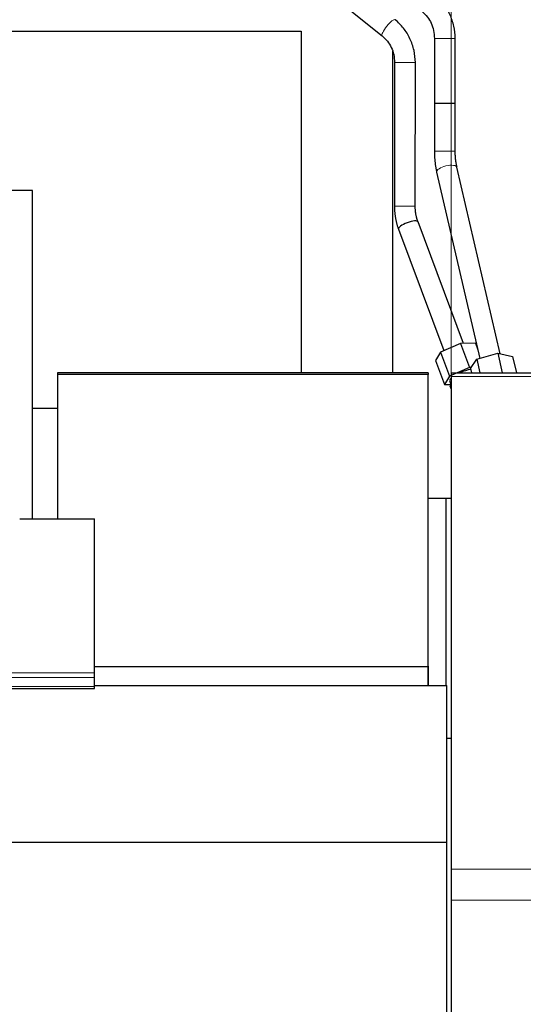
# Model space of a CAD drawing. Header units: inches. Extents: x 0 to 23760, y -13 to 16800.
# Tile 190 of 204: x 19650 to 19940, y 13912 to 14478. Entities that reach past the tile are written whole.
import ezdxf

# ---------------------------------------------------------------- set-up
doc = ezdxf.new("R2010")
doc.units = ezdxf.units.IN
doc.layers.add('254', color=7, linetype='Continuous', true_color=0xffffff)
doc.styles.add('latin_extended', font='simplex.shx')
doc.dimstyles.get("Standard").update_dxf_attribs({"dimtxt": 0.18, "dimasz": 0.18, "dimexe": 0.18, "dimexo": 0.0625, "dimgap": 0.09, "dimtad": 0, "dimtih": 1, "dimtoh": 1, "dimdec": 4, "dimzin": 0, "dimdsep": 46, "dimtxsty": 'Standard', "dimcen": 0.09, "dimadec": 0, "dimazin": 0, "dimtfac": 1, "dimtdec": 4, "dimtofl": 0, "dimtmove": 0, "dimatfit": 3, "dimfxl": 1, "dimtolj": 1, "dimtzin": 0, "dimarcsym": 0})

# ---------------------------------------------------------------- blocks, each defined once
blk = doc.blocks.new('_U6')
at = {"layer": '254', "color": 3, "linetype": 'Continuous', "lineweight": 13, "transparency": 16777216}
for p, q in [((19898.22, 12337.59), (19898.22, 15639.8)), ((20455.12, 15239.8), (20455.12, 15639.8)), ((20038.22, 15599.8), (20315.12, 15599.8))]:
    blk.add_line(p, q, dxfattribs=at)
at = {"layer": '254', "color": 3, "transparency": 16777216}
for points in [[(20038.22, 15623.14), (20038.22, 15576.47), (19898.22, 15599.8)], [(20315.12, 15576.47), (20315.12, 15623.14), (20455.12, 15599.8)]]:
    blk.add_solid(points, dxfattribs=at)
at = {"layer": 'Defpoints', "color": 0, "transparency": 16777216}
for p in [(20455.12, 15599.8), (20455.12, 15199.8), (19898.22, 12297.59)]:
    blk.add_point(p, dxfattribs=at)
at = {"layer": '254', "color": 2, "lineweight": 13, "transparency": 16777216, "insert": (19996.67, 15809.8), "char_height": 140, "attachment_point": 1, "style": 'latin_extended'}
blk.add_mtext('\\A1;557', dxfattribs=at)

msp = doc.modelspace()

# ---------------------------------------------------------------- linework, layer by layer
at = {"layer": '254', "color": 2, "linetype": 'Continuous', "lineweight": 25}
for p, q in [((19733.129, 14569.174), (19858.582, 14468.403)), ((19574.302, 14471.217), (19812.063, 14471.217)), ((19812.063, 14471.217), (19812.063, 14274.821)), ((19864.559, 14459.708), (19864.559, 14274.82)), ((19865.684, 14453.226), (19865.62, 14370.605)), ((19877.62, 14370.595), (19877.684, 14453.216)), ((19926.466, 14285.75), (19901.611, 14392.906)), ((19889.922, 14390.195), (19914.769, 14283.07)), ((19657.563, 14379.646), (19579.62, 14379.646)), ((19657.563, 14190.844), (19657.563, 14379.646)), ((19867.968, 14357.31), (19894.001, 14287.584)), ((19905.257, 14291.742), (19879.21, 14361.507)), ((19903.587, 14291.72), (19892.074, 14286.751)), ((19912.187, 14291.833), (19903.587, 14291.72)), ((19903.587, 14291.72), (19908.765, 14277.852)), ((19912.187, 14291.833), (19913.638, 14287.947)), ((19892.074, 14286.751), (19889.161, 14281.896)), ((19892.074, 14286.751), (19897.252, 14272.883)), ((19912.978, 14282.552), (19925.073, 14286.041)), ((19925.073, 14286.041), (19933.557, 14284.261)), ((19925.073, 14286.041), (19927.667, 14274.857)), ((19933.557, 14284.261), (19935.738, 14274.857)), ((19889.161, 14281.896), (19894.339, 14268.028)), ((19908.765, 14277.852), (19897.252, 14272.883)), ((19909.767, 14277.866), (19908.765, 14277.852)), ((19909.367, 14277.282), (19912.978, 14282.552)), ((19912.978, 14282.552), (19914.763, 14274.857)), ((19671.988, 14274.82), (19671.988, 14273.915)), ((19884.988, 14274.82), (19671.988, 14274.82)), ((19884.988, 14273.916), (19671.988, 14273.916)), ((19671.988, 14273.916), (19671.988, 14190.844)), ((19884.988, 14274.82), (19884.988, 14273.915)), ((19884.988, 14106.119), (19884.988, 14273.916)), ((19897.252, 14272.883), (19894.339, 14268.028)), ((19898.223, 14274.857), (19898.223, 14272.597)), ((19898.223, 14274.857), (20049.534, 14274.857)), ((19898.223, 14272.597), (19898.223, 13989.46)), ((19909.367, 14277.282), (19909.929, 14274.857)), ((19894.339, 14268.028), (19898.082, 14268.077)), ((19897.42, 14269.849), (19897.42, 14269.848)), ((19897.42, 14269.849), (19898.195, 14267.774)), ((19898.223, 14267.792), (19897.47, 14267.327)), ((19897.47, 14267.327), (19898.223, 14265.311)), ((19657.564, 14254.567), (19671.991, 14254.567)), ((19898.225, 14202.567), (19884.991, 14202.567)), ((19895.226, 14202.566), (19895.226, 14095.15)), ((19650.265, 14190.844), (19693.223, 14190.844)), ((19693.223, 14102.443), (19693.223, 14190.844)), ((19693.223, 14099.709), (19693.223, 14102.443)), ((19693.224, 14106.06), (19884.861, 14106.06)), ((19884.861, 14106.06), (19884.861, 14095.143)), ((19884.988, 14106.119), (19884.988, 14095.143)), ((19693.223, 14094.461), (19693.223, 14099.709)), ((19136.223, 14093.446), (19693.223, 14093.446)), ((19693.211, 14095.144), (19895.723, 14095.144)), ((19693.223, 14093.446), (19693.223, 14094.461)), ((19895.723, 14005.096), (19895.723, 14095.144)), ((19895.722, 14064.878), (19898.223, 14064.878)), ((18520.723, 14005.096), (19895.723, 14005.096)), ((19895.723, 13443.239), (19895.723, 14005.096)), ((19898.223, 13989.46), (19898.223, 13971.722)), ((19898.223, 13971.722), (19898.223, 13545.819))]:
    msp.add_line(p, q, dxfattribs=at)
at = {"layer": '254', "color": 110, "linetype": 'Continuous', "lineweight": 13}
for p, q in [((19898.223, 14272.597), (20062.243, 14272.597)), ((19136.223, 14102.443), (19693.223, 14102.443)), ((19136.223, 14099.709), (19693.223, 14099.709)), ((19136.223, 14094.461), (19693.223, 14094.461)), ((19898.223, 13989.46), (20258.723, 13989.46)), ((19898.223, 13971.722), (20258.723, 13971.722))]:
    msp.add_line(p, q, dxfattribs=at)
for centre, major_axis, ratio, start_param, end_param in [((19862.339, 14473.081), (-3.757, -4.678), 0.2355463, 3.1415927, 6.2722879), ((19894.601, 14467.008), (6, 0), 0.0000111, 0, 3.1415927), ((19871.684, 14453.221), (-6, 0.005), 0.0006232, 0.0000152, 3.1415932), ((19894.603, 14402.102), (6, 0), 0.0000081, 0, 3.1415927), ((19895.767, 14391.55), (5.845, 1.356), 0.3659717, 0.0000408, 3.1415352), ((19871.62, 14370.6), (-6, 0.005), 0.0006232, 0.0000339, 3.1415932)]:
    msp.add_ellipse(centre, major_axis=major_axis, ratio=ratio, start_param=start_param, end_param=end_param, dxfattribs=at)
at = {"layer": '254', "color": 2, "linetype": 'Continuous', "lineweight": 25}
for centre, major_axis, ratio, start_param, end_param in [((19894.602, 14429.567), (6, 0), 0.0000096, 0, 3.1415927), ((19873.589, 14359.409), (-5.621, -2.099), 0.2965214, 3.1415927, 6.2831853), ((19905.852, 14272.997), (-8.431, -3.148), 0.2965214, 4.1597392, 4.9026277), ((19905.852, 14272.997), (-8.431, -3.148), 0.2965214, 5.7204235, 6.2831853), ((19889.167, 14104.131), (6, 0), 0.4617486, 2.3411462, 2.3712428)]:
    msp.add_ellipse(centre, major_axis=major_axis, ratio=ratio, start_param=start_param, end_param=end_param, dxfattribs=at)
for points, knots in [([(19900.601, 14467.008), (19900.575, 14469.38), (19900.045, 14474.072), (19897.724, 14480.895), (19894.006, 14486.995), (19890.791, 14490.293), (19889.015, 14491.755)], [0, 0, 0, 0, 0.2449858, 0.4988144, 0.7533411, 1, 1, 1, 1]), ([(19881.532, 14482.374), (19882.679, 14481.467), (19884.657, 14479.47), (19886.935, 14475.775), (19888.31, 14471.551), (19888.612, 14468.585), (19888.601, 14467.008)], [0, 0, 0, 0, 0.2553985, 0.4981837, 0.7420373, 1, 1, 1, 1]), ([(19877.684, 14453.216), (19877.66, 14455.562), (19877.133, 14460.204), (19874.816, 14466.952), (19871.102, 14472.999), (19867.884, 14476.287), (19866.107, 14477.75)], [0, 0, 0, 0, 0.2453075, 0.4993307, 0.753748, 1, 1, 1, 1]), ([(19858.572, 14468.411), (19859.732, 14467.496), (19861.727, 14465.497), (19864.02, 14461.833), (19865.396, 14457.676), (19865.697, 14454.768), (19865.684, 14453.226)], [0, 0, 0, 0, 0.2560869, 0.4989792, 0.7424731, 1, 1, 1, 1])]:
    msp.add_open_spline(points, degree=3, knots=knots, dxfattribs=at)
for points, degree in [([(19888.601, 14467.008), (19888.602, 14429.567)], 1), ([(19900.602, 14429.567), (19900.601, 14467.008)], 1), ([(19888.602, 14429.567), (19888.603, 14402.102)], 1), ([(19900.603, 14402.102), (19900.602, 14429.567)], 1), ([(19888.603, 14402.102), (19888.631, 14395.891), (19889.922, 14390.192)], 2), ([(19901.611, 14392.909), (19900.593, 14397.25), (19900.603, 14402.102)], 2), ([(19865.62, 14370.605), (19865.679, 14363.635), (19867.965, 14357.317)], 2), ([(19879.212, 14361.5), (19877.588, 14365.761), (19877.62, 14370.595)], 2)]:
    msp.add_open_spline(points, degree=degree, dxfattribs=at)

# ---------------------------------------------------------------- dimensions: what is measured, and where the dimension line sits
at = {"layer": '254', "color": 2, "linetype": 'Continuous', "lineweight": 13}
dim = msp.add_linear_dim(base=(20455.116, 15599.802), p1=(19898.223, 12297.591), p2=(20455.116, 15199.802), dimstyle='Standard', override={"dimscale": 40, "dimtxt": 3.5, "dimasz": 3.5, "dimexe": 1, "dimexo": 1, "dimgap": 1.75, "dimtad": 1, "dimtih": 1, "dimtoh": 0, "dimdec": 0, "dimlfac": 1, "dimzin": 8, "dimdsep": 46, "dimlunit": 2, "dimtxsty": 'latin_extended', "dimsah": 1, "dimse1": 0, "dimse2": 0, "dimsd1": 0, "dimsd2": 0, "dimclrd": 3, "dimclre": 3, "dimclrt": 2, "dimtol": 0, "dimtm": -0.1, "dimtfac": 0.714286, "dimtdec": 3, "dimtofl": 1, "dimtmove": 0, "dimtzin": 8, "dimlwd": 13, "dimlwe": 13}, dxfattribs=at)
dim.commit()
dim.dimension.update_dxf_attribs({"geometry": '_U6', "text_midpoint": (20176.669, 15599.802), "dimtype": 160})

doc.saveas('drawing.dxf')
